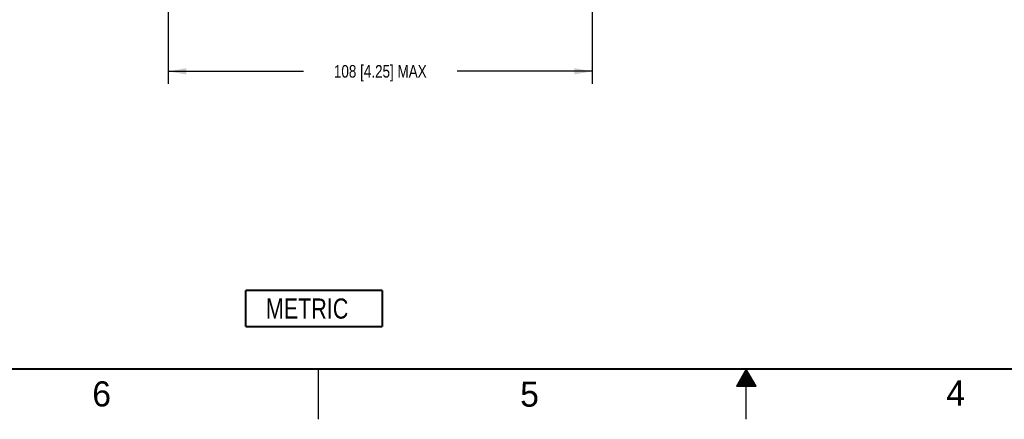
# Model space of a CAD drawing. Header units: inches. Extents: x 0 to 34, y 0 to 22.
# Tile 12 of 40: x 9.8 to 19.6, y 0 to 4. Entities that reach past the tile are written whole.
import ezdxf

# ---------------------------------------------------------------- set-up
doc = ezdxf.new("R2010")
doc.units = ezdxf.units.IN
doc.header["$LTSCALE"] = 1.87
doc.header["$MEASUREMENT"] = 0
doc.layers.get('0').update_dxf_attribs({"linetype": 'CONTINUOUS'})
doc.layers.add('DETAIL', color=7, linetype='CONTINUOUS')
doc.layers.add('DIMENSIONS', color=7, linetype='CONTINUOUS')
doc.styles.get("Standard").update_dxf_attribs({"font": 'txt', "width": 0.8})
doc.styles.add('TEXTSTYLE_2', font='txt')
doc.dimstyles.new('DIMSTYLE_1', dxfattribs={"dimtxt": 0.125, "dimasz": 0.18, "dimexe": 0.18, "dimexo": 0.0625, "dimgap": 0.09, "dimtad": 0, "dimtih": 1, "dimtoh": 1, "dimdec": 1, "dimdsep": 46, "dimtxsty": 'STANDARD', "dimblk": '_FILLED', "dimblk1": '_FILLED', "dimblk2": '_FILLED', "dimcen": 0.09, "dimadec": 0, "dimazin": 0, "dimtp": 0.1, "dimtm": 0.1, "dimtfac": 1, "dimtdec": 1, "dimtofl": 0, "dimtmove": 0, "dimatfit": 3, "dimldrblk": '_FILLED', "dimfxl": 1, "dimtolj": 1, "dimarcsym": 0})

# ---------------------------------------------------------------- blocks, each defined once
blk = doc.blocks.new('_FILLED')
at = {"color": 0, "linetype": 'BYBLOCK'}
blk.add_solid([(0, 0), (-1, 0.174), (-1, -0.174)], dxfattribs=at)
blk = doc.blocks.new('*D6')
at = {"layer": 'DIMENSIONS', "color": 2, "linetype": 'CONTINUOUS'}
for p, q in [((11.2581, 5.7849), (11.2581, 3.3367)), ((15.4707, 5.6926), (15.4707, 3.3367)), ((11.2581, 3.4617), (12.6019, 3.4617)), ((15.4707, 3.4617), (14.1269, 3.4617))]:
    blk.add_line(p, q, dxfattribs=at)
at = {"layer": 'DIMENSIONS', "color": 2, "linetype": 'CONTINUOUS', "xscale": 0.18, "yscale": 0.18, "zscale": 0.18, "rotation": 180}
blk.add_blockref('_FILLED', (11.2581, 3.4617), dxfattribs=at)
at = {"layer": 'DIMENSIONS', "color": 2, "linetype": 'CONTINUOUS', "xscale": 0.18, "yscale": 0.18, "zscale": 0.18}
blk.add_blockref('_FILLED', (15.4707, 3.4617), dxfattribs=at)
at = {"layer": 'DIMENSIONS', "color": 2, "linetype": 'CONTINUOUS', "insert": (13.3644, 3.5242), "char_height": 0.125, "width": 1.4, "attachment_point": 2, "line_spacing_factor": 0.9}
blk.add_mtext('108 [4.25] MAX', dxfattribs=at)
blk = doc.blocks.new('METRIC_BL1', base_point=(12.7058, 1.1031))
at = {"layer": 'DETAIL', "color": 7, "linetype": 'CONTINUOUS', "const_width": 0.02}
for points in [[(12.0258, 1.2831), (13.3858, 1.2831)], [(12.0258, 1.2831), (12.0258, 0.9231)], [(13.3858, 1.2831), (13.3858, 0.9231)], [(12.0258, 0.9231), (13.3858, 0.9231)]]:
    blk.add_lwpolyline(points, dxfattribs=at)
at = {"layer": 'DETAIL', "color": 2, "linetype": 'CONTINUOUS', "width": 0.8}
blk.add_text('METRIC', height=0.2, dxfattribs=at).set_placement((12.2271, 1.002))

msp = doc.modelspace()

# ---------------------------------------------------------------- linework, layer by layer
at = {"color": 2, "linetype": 'CONTINUOUS'}
for p, q in [((12.75, 0), (12.75, 0.5)), ((17, 0.5), (16.902, 0.3303)), ((16.9942, 0.49), (17.0058, 0.49)), ((17.098, 0.3303), (17, 0.5)), ((17, 0), (17, 0.5)), ((16.9423, 0.4), (17.0578, 0.4)), ((16.9481, 0.41), (17.052, 0.41)), ((16.9538, 0.42), (17.0462, 0.42)), ((16.9596, 0.43), (17.0404, 0.43)), ((16.9654, 0.44), (17.0347, 0.44)), ((16.9712, 0.45), (17.0289, 0.45)), ((16.9769, 0.46), (17.0231, 0.46)), ((16.9827, 0.47), (17.0173, 0.47)), ((16.9885, 0.48), (17.0116, 0.48)), ((16.902, 0.3303), (17.098, 0.3303)), ((16.9076, 0.34), (17.0924, 0.34)), ((16.9134, 0.35), (17.0866, 0.35)), ((16.9192, 0.36), (17.0808, 0.36)), ((16.925, 0.37), (17.0751, 0.37)), ((16.9307, 0.38), (17.0693, 0.38)), ((16.9365, 0.39), (17.0635, 0.39))]:
    msp.add_line(p, q, dxfattribs=at)
at = {"color": 7, "linetype": 'CONTINUOUS', "const_width": 0.02}
msp.add_lwpolyline([(0.5, 0.5), (33.5, 0.5)], dxfattribs=at)

# ---------------------------------------------------------------- block references
at = {"layer": 'DETAIL', "color": 2, "linetype": 'CONTINUOUS'}
msp.add_blockref('METRIC_BL1', (12.7058, 1.1031), dxfattribs=at)

# ---------------------------------------------------------------- texts
at = {"color": 2, "linetype": 'CONTINUOUS', "char_height": 0.25, "width": 0.25, "attachment_point": 1, "line_spacing_factor": 0.9, "style": 'TEXTSTYLE_2'}
for s, insert in [('6', (10.5033, 0.3784)), ('5', (14.754, 0.3762)), ('4', (18.9884, 0.3869))]:
    msp.add_mtext(s, dxfattribs=dict(at, insert=insert))

# ---------------------------------------------------------------- dimensions: what is measured, and where the dimension line sits
at = {"layer": 'DIMENSIONS', "color": 2, "linetype": 'CONTINUOUS'}
dim = msp.add_linear_dim(base=(11.2581, 3.4617), p1=(15.4707, 5.6926), p2=(11.2581, 5.7849), angle=180, text='108 [4.25] MAX', dimstyle='DIMSTYLE_1', dxfattribs=at)
dim.commit()
dim.dimension.update_dxf_attribs({"geometry": '*D6', "text_midpoint": (12.6644, 3.4617), "dimtype": 160})

doc.saveas('drawing.dxf')
